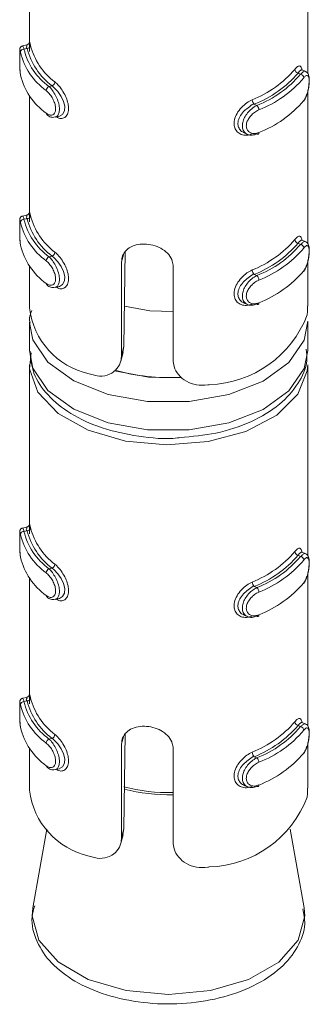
# Model space of a CAD drawing. Header units: millimetres. Extents: x 330 to 1856, y -20 to 3175.
# Tile 7 of 53: x 650 to 658, y 25 to 54. Entities that reach past the tile are written whole.
import ezdxf

# ---------------------------------------------------------------- set-up
doc = ezdxf.new("R2010")
doc.units = ezdxf.units.MM

msp = doc.modelspace()

# ---------------------------------------------------------------- linework, layer by layer
at = {"color": 7, "linetype": 'Continuous', "lineweight": 15}
for p, q in [((649.872, 57.526), (649.872, 52.918)), ((657.872, 52.027), (657.872, 57.526)), ((649.796, 52.851), (649.674, 52.824)), ((649.803, 52.749), (649.715, 52.729)), ((657.594, 52.042), (657.667, 52.008)), ((657.815, 52.082), (657.709, 52.131)), ((650.521, 51.671), (650.434, 51.652)), ((649.872, 51.389), (649.872, 48.019)), ((657.872, 47.128), (657.872, 51.508)), ((656.337, 51.143), (656.41, 51.11)), ((650.61, 50.77), (650.732, 50.797)), ((656.03, 50.327), (656.135, 50.278)), ((649.796, 47.952), (649.674, 47.925)), ((649.803, 47.849), (649.715, 47.83)), ((657.594, 47.142), (657.667, 47.108)), ((657.815, 47.183), (657.709, 47.232)), ((650.521, 46.772), (650.434, 46.752)), ((652.626, 46.907), (652.589, 44.17)), ((649.872, 46.49), (649.872, 45.278)), ((652.521, 43.921), (652.521, 46.611)), ((657.872, 45.333), (657.872, 46.609)), ((654.003, 46.476), (654.003, 43.786)), ((656.337, 46.244), (656.41, 46.21)), ((650.61, 45.871), (650.732, 45.898)), ((656.03, 45.428), (656.135, 45.379)), ((649.872, 44.87), (649.872, 44.053)), ((657.872, 44.053), (657.872, 44.87)), ((652.499, 43.751), (652.565, 43.993)), ((652.521, 43.921), (652.589, 44.17)), ((652.589, 44.17), (652.554, 43.995)), ((649.872, 43.645), (649.872, 39.037)), ((657.872, 38.146), (657.872, 43.645)), ((649.796, 38.97), (649.674, 38.943)), ((649.803, 38.867), (649.715, 38.848)), ((657.594, 38.16), (657.667, 38.126)), ((657.815, 38.201), (657.709, 38.25)), ((650.521, 37.79), (650.434, 37.77)), ((649.872, 37.508), (649.872, 34.137)), ((657.872, 33.246), (657.872, 37.627)), ((656.337, 37.262), (656.41, 37.228)), ((650.61, 36.889), (650.732, 36.916)), ((656.03, 36.446), (656.135, 36.397)), ((649.796, 34.07), (649.674, 34.043)), ((649.803, 33.968), (649.715, 33.949)), ((657.594, 33.261), (657.667, 33.227)), ((657.815, 33.302), (657.709, 33.351)), ((650.521, 32.891), (650.434, 32.871)), ((652.626, 33.026), (652.589, 30.289)), ((649.872, 32.609), (649.872, 31.397)), ((652.521, 30.04), (652.521, 32.73)), ((654.003, 32.595), (654.003, 29.905)), ((657.872, 31.452), (657.872, 32.728)), ((656.337, 32.363), (656.41, 32.329)), ((650.61, 31.99), (650.732, 32.017)), ((656.03, 31.546), (656.135, 31.497)), ((650.373, 30.278), (649.974, 28.008)), ((652.499, 29.869), (652.565, 30.112)), ((652.521, 30.04), (652.589, 30.289)), ((652.589, 30.289), (652.554, 30.114)), ((657.771, 28.008), (657.372, 30.278)), ((649.985, 28.066), (649.974, 28.008))]:
    msp.add_line(p, q, dxfattribs=at)
at = {"color": 8, "linetype": 'Continuous', "lineweight": 15}
for p, q in [((652.521, 46.611), (652.576, 46.811)), ((652.521, 32.73), (652.576, 32.93))]:
    msp.add_line(p, q, dxfattribs=at)
at = {"color": 8, "linetype": 'Continuous', "lineweight": 15, "flags": 128}
for points in [[(649.675, 52.817), (649.684, 52.817), (649.706, 52.76), (649.715, 52.729), (649.715, 52.729), (649.715, 52.729)], [(649.675, 47.918), (649.684, 47.918), (649.706, 47.86), (649.715, 47.83), (649.715, 47.83), (649.715, 47.83)], [(657.872, 44.897), (657.771, 44.352), (657.334, 43.712), (656.589, 43.175), (655.603, 42.788), (654.463, 42.586), (653.27, 42.587), (652.132, 42.791), (651.147, 43.179), (650.405, 43.718), (649.971, 44.359), (649.873, 44.847)], [(649.872, 44.053), (649.971, 43.542), (650.405, 42.901), (651.147, 42.363), (652.132, 41.974), (653.27, 41.77), (654.463, 41.769), (655.603, 41.971), (656.589, 42.358), (657.334, 42.896), (657.771, 43.536), (657.872, 44.053)], [(652.313, 43.469), (653.291, 43.285), (654.25, 43.269)], [(649.675, 38.936), (649.684, 38.936), (649.706, 38.878), (649.715, 38.848), (649.715, 38.848), (649.715, 38.848)], [(649.675, 34.037), (649.684, 34.036), (649.706, 33.979), (649.715, 33.949), (649.715, 33.949), (649.715, 33.949)], [(649.974, 28.008), (649.954, 27.783), (650.144, 27.084), (650.699, 26.453), (651.564, 25.952), (652.656, 25.63), (653.867, 25.518)], [(653.867, 25.518), (655.078, 25.628), (656.171, 25.948), (657.039, 26.448), (657.597, 27.078), (657.791, 27.777), (657.771, 28.008)]]:
    msp.add_lwpolyline(points, dxfattribs=at)
at = {"color": 7, "linetype": 'Continuous', "lineweight": 15, "flags": 128}
for points in [[(657.707, 52.126), (657.68, 52.13), (657.624, 52.081), (657.594, 52.042), (657.594, 52.042), (657.594, 52.042)], [(650.732, 50.798), (650.735, 50.798), (650.827, 50.852), (650.88, 50.956), (650.886, 51.085), (650.852, 51.224), (650.784, 51.368), (650.687, 51.508), (650.573, 51.629), (650.522, 51.671), (650.521, 51.671), (650.521, 51.671)], [(656.41, 50.293), (656.421, 50.286), (656.432, 50.281), (656.443, 50.281), (656.451, 50.284), (656.459, 50.291), (656.464, 50.3), (656.468, 50.313), (656.469, 50.328)], [(657.707, 47.227), (657.68, 47.231), (657.624, 47.181), (657.594, 47.142), (657.594, 47.142), (657.594, 47.142)], [(650.732, 45.899), (650.735, 45.899), (650.827, 45.953), (650.88, 46.056), (650.886, 46.186), (650.852, 46.325), (650.784, 46.468), (650.687, 46.609), (650.573, 46.73), (650.522, 46.772), (650.521, 46.772), (650.521, 46.772)], [(656.41, 45.394), (656.421, 45.386), (656.432, 45.382), (656.443, 45.382), (656.451, 45.385), (656.459, 45.391), (656.464, 45.401), (656.468, 45.414), (656.469, 45.429)], [(654.003, 45.174), (653.335, 45.199), (652.603, 45.331)], [(657.872, 43.645), (657.861, 43.469), (657.59, 42.793), (656.984, 42.194), (656.097, 41.726), (655.009, 41.431), (653.818, 41.336), (652.632, 41.449), (651.559, 41.761), (650.694, 42.243), (650.116, 42.851), (649.877, 43.531), (649.917, 43.988)], [(657.707, 38.245), (657.68, 38.249), (657.624, 38.199), (657.594, 38.16), (657.594, 38.16), (657.594, 38.16)], [(650.732, 36.917), (650.735, 36.917), (650.827, 36.971), (650.88, 37.074), (650.886, 37.204), (650.852, 37.343), (650.784, 37.487), (650.687, 37.627), (650.573, 37.748), (650.522, 37.79), (650.521, 37.79), (650.521, 37.79)], [(656.41, 36.412), (656.421, 36.404), (656.432, 36.4), (656.443, 36.4), (656.451, 36.403), (656.459, 36.409), (656.464, 36.419), (656.468, 36.432), (656.469, 36.447)], [(657.707, 33.346), (657.68, 33.349), (657.624, 33.3), (657.594, 33.261), (657.594, 33.261), (657.594, 33.261)], [(650.732, 32.018), (650.735, 32.018), (650.827, 32.072), (650.88, 32.175), (650.886, 32.305), (650.852, 32.444), (650.784, 32.587), (650.687, 32.728), (650.573, 32.849), (650.522, 32.891), (650.521, 32.891), (650.521, 32.891)], [(656.41, 31.513), (656.421, 31.505), (656.432, 31.501), (656.443, 31.5), (656.451, 31.504), (656.459, 31.51), (656.464, 31.52), (656.468, 31.533), (656.469, 31.548)]]:
    msp.add_lwpolyline(points, dxfattribs=at)
at = {"color": 7, "linetype": 'Continuous', "lineweight": 15}
for centre, radius, start, end in [((649.714, 52.63), 0.099, 89.3795, 173.5825), ((651.526, 53.159), 1.861, 193.3448, 234.0833), ((649.803, 52.848), 0.0997, 269.8991, 353.6385), ((651.694, 53.232), 1.952, 194.3367, 233.0915), ((651.748, 53.309), 1.906, 194.3513, 233.0769), ((651.472, 53.081), 1.908, 193.3405, 234.092), ((651.472, 52.428), 1.908, 193.3405, 234.092), ((655.095, 54.221), 3.178, 291.832, 319.2683), ((655.126, 54.166), 3.257, 291.8308, 319.2701), ((655.295, 53.998), 3.096, 291.106, 319.9949), ((655.325, 53.944), 3.176, 291.1062, 319.9945), ((657.623, 52.158), 0.12, 185.1219, 256.0512), ((657.639, 51.892), 0.119, 5.2264, 76.7109), ((650.489, 51.527), 0.136, 113.7394, 176.2152), ((650.469, 51.795), 0.135, 293.0157, 356.1634), ((656.454, 51.277), 0.177, 181.7376, 228.6836), ((656.289, 50.976), 0.18, 1.6384, 47.8449), ((655.325, 53.291), 3.176, 291.1062, 319.9945), ((650.407, 50.88), 0.0535, 176.3335, 233.0173), ((649.803, 47.949), 0.0996, 269.8947, 353.6429), ((651.748, 48.41), 1.906, 194.3513, 233.0769), ((649.714, 47.731), 0.099, 89.3839, 173.5781), ((651.472, 48.182), 1.908, 193.3405, 234.092), ((651.526, 48.259), 1.861, 193.3448, 234.0833), ((651.694, 48.333), 1.952, 194.3367, 233.0915), ((651.472, 47.529), 1.908, 193.3405, 234.092), ((655.095, 49.322), 3.178, 291.832, 319.2683), ((655.126, 49.267), 3.257, 291.8308, 319.2701), ((655.295, 49.099), 3.096, 291.106, 319.9949), ((657.623, 47.259), 0.12, 185.118, 256.0551), ((657.639, 46.992), 0.119, 5.2303, 76.707), ((650.469, 46.896), 0.135, 293.0121, 356.167), ((655.325, 49.045), 3.176, 291.1062, 319.9945), ((650.489, 46.628), 0.136, 113.743, 176.2117), ((656.454, 46.377), 0.177, 181.7347, 228.6865), ((656.289, 46.077), 0.18, 1.6413, 47.8421), ((655.325, 48.392), 3.176, 291.1062, 319.9945), ((650.407, 45.98), 0.0535, 176.3335, 233.0173), ((652.066, 45.54), 2.209, 186.8126, 257.4241), ((654.943, 46.184), 3.116, 271.8257, 339.2749), ((653.858, 48.929), 5.654, 254.2954, 273.5614), ((649.714, 38.749), 0.099, 89.369, 173.5852), ((651.526, 39.277), 1.861, 193.3448, 234.0833), ((649.803, 38.967), 0.0997, 269.8991, 353.6385), ((651.694, 39.351), 1.952, 194.3367, 233.0915), ((651.748, 39.428), 1.906, 194.3513, 233.0769), ((651.472, 39.2), 1.908, 193.3405, 234.092), ((655.095, 40.34), 3.178, 291.832, 319.2683), ((657.623, 38.277), 0.12, 185.1219, 256.0512), ((651.472, 38.547), 1.908, 193.3405, 234.092), ((655.126, 40.285), 3.257, 291.8308, 319.2701), ((655.295, 40.117), 3.096, 291.106, 319.9949), ((655.325, 40.063), 3.176, 291.1062, 319.9945), ((657.639, 38.01), 0.119, 5.2235, 76.7203), ((650.489, 37.646), 0.136, 113.7308, 176.2182), ((650.469, 37.914), 0.135, 293.0157, 356.1634), ((656.454, 37.395), 0.177, 181.7376, 228.6836), ((656.289, 37.095), 0.18, 1.6357, 47.8519), ((655.325, 39.41), 3.176, 291.1062, 319.9945), ((650.407, 36.998), 0.0535, 176.3335, 233.0173), ((649.803, 34.068), 0.0997, 269.8991, 353.6385), ((651.748, 34.529), 1.906, 194.3513, 233.0769), ((649.714, 33.85), 0.099, 89.3795, 173.5825), ((651.472, 34.301), 1.908, 193.3405, 234.092), ((651.526, 34.378), 1.861, 193.3448, 234.0833), ((651.694, 34.451), 1.952, 194.3367, 233.0915), ((651.472, 33.648), 1.908, 193.3405, 234.092), ((655.095, 35.44), 3.178, 291.832, 319.2683), ((655.126, 35.386), 3.257, 291.8308, 319.2701), ((655.295, 35.218), 3.096, 291.106, 319.9949), ((657.623, 33.378), 0.12, 185.1219, 256.0512), ((657.639, 33.111), 0.119, 5.2264, 76.7109), ((650.469, 33.015), 0.135, 293.0157, 356.1634), ((655.325, 35.164), 3.176, 291.1062, 319.9945), ((650.489, 32.747), 0.136, 113.7394, 176.2152), ((656.454, 32.496), 0.177, 181.7376, 228.6836), ((656.289, 32.196), 0.18, 1.6384, 47.8449), ((655.325, 34.51), 3.176, 291.1062, 319.9945), ((650.407, 32.099), 0.0535, 176.3335, 233.0173), ((652.066, 31.659), 2.209, 186.8126, 257.4241), ((654.943, 32.303), 3.116, 271.8257, 339.2749)]:
    msp.add_arc(centre, radius, start, end, dxfattribs=at)
at = {"color": 8, "linetype": 'Continuous', "lineweight": 15}
for centre, radius, start, end in [((653.862, 36.262), 4.935, 254.9839, 271.6445), ((653.862, 36.213), 4.947, 255.1506, 271.6383)]:
    msp.add_arc(centre, radius, start, end, dxfattribs=at)
at = {"color": 7, "linetype": 'Continuous', "lineweight": 15}
for points, knots in [([(649.675, 52.823), (649.673, 52.823), (649.66, 52.822), (649.64, 52.81), (649.619, 52.791), (649.606, 52.772), (649.599, 52.755), (649.596, 52.741), (649.594, 52.727), (649.593, 52.716), (649.593, 52.698), (649.593, 52.689)], [0, 0, 0, 0, 0.02029, 0.156655, 0.26798, 0.364207, 0.447445, 0.524114, 0.622567, 0.816714, 1, 1, 1, 1]), ([(649.803, 52.749), (649.803, 52.749), (649.764, 52.771), (649.811, 52.837), (649.79, 52.863), (649.799, 52.833), (649.803, 52.819)], [0, 0, 0, 0, 0.000084, 0.309098, 0.652974, 1, 1, 1, 1]), ([(649.873, 52.908), (649.873, 52.916), (649.872, 52.932), (649.873, 52.938), (649.872, 52.932), (649.87, 52.921), (649.864, 52.904), (649.85, 52.881), (649.826, 52.86), (649.805, 52.855), (649.795, 52.852)], [0, 0, 0, 0, 0.230756, 0.477461, 0.558687, 0.624524, 0.689735, 0.78443, 0.896493, 1, 1, 1, 1]), ([(649.874, 52.661), (649.875, 52.707), (649.875, 52.811), (649.872, 52.893), (649.873, 52.907), (649.873, 52.908)], [0, 0, 0, 0, 0.448664, 0.99344, 1, 1, 1, 1]), ([(649.873, 52.918), (649.873, 52.932), (649.873, 52.964), (649.881, 52.934), (649.895, 52.868), (649.902, 52.837)], [0, 0, 0, 0, 0.287372, 0.663175, 1, 1, 1, 1]), ([(649.593, 52.689), (649.593, 52.67), (649.592, 52.631), (649.592, 52.517), (649.593, 52.379), (649.595, 52.227), (649.601, 52.083), (649.612, 52.013), (649.618, 51.979)], [0, 0, 0, 0, 0.148704, 0.305847, 0.470108, 0.639655, 0.826459, 1, 1, 1, 1]), ([(649.593, 52.689), (649.593, 52.687), (649.592, 52.674), (649.593, 52.612), (649.592, 52.505), (649.593, 52.366), (649.595, 52.221), (649.602, 52.085), (649.611, 52.02), (649.616, 51.988)], [0, 0, 0, 0, 0.02687, 0.17357, 0.324413, 0.485843, 0.655864, 0.827448, 1, 1, 1, 1]), ([(657.503, 52.147), (657.516, 52.163), (657.558, 52.212), (657.619, 52.254), (657.671, 52.239), (657.7, 52.193), (657.705, 52.139), (657.707, 52.126)], [0, 0, 0, 0, 0.125979, 0.405275, 0.67077, 0.921225, 1, 1, 1, 1]), ([(657.747, 51.22), (657.758, 51.234), (657.8, 51.283), (657.852, 51.415), (657.896, 51.585), (657.918, 51.752), (657.918, 51.902), (657.897, 51.997), (657.854, 52.065), (657.821, 52.076), (657.813, 52.078)], [0, 0, 0, 0, 0.0716198, 0.2486778, 0.4061794, 0.5520055, 0.7069571, 0.8771849, 0.9714847, 1, 1, 1, 1]), ([(657.758, 51.249), (657.764, 51.258), (657.791, 51.294), (657.832, 51.378), (657.873, 51.504), (657.9, 51.635), (657.913, 51.76), (657.913, 51.869), (657.896, 51.947), (657.864, 51.981), (657.817, 51.97), (657.778, 51.925), (657.758, 51.903)], [0, 0, 0, 0, 0.037291, 0.149828, 0.256303, 0.35643, 0.453461, 0.553226, 0.660011, 0.772452, 0.885916, 1, 1, 1, 1]), ([(650.353, 50.883), (650.363, 50.876), (650.401, 50.848), (650.468, 50.823), (650.543, 50.834), (650.597, 50.883), (650.626, 50.965), (650.626, 51.076), (650.59, 51.205), (650.525, 51.337), (650.442, 51.456), (650.383, 51.509), (650.353, 51.536)], [0, 0, 0, 0, 0.037276, 0.149824, 0.256279, 0.356419, 0.453448, 0.553209, 0.659993, 0.772417, 0.885918, 1, 1, 1, 1]), ([(656.277, 50.291), (656.251, 50.282), (656.17, 50.251), (656.034, 50.245), (655.896, 50.296), (655.799, 50.395), (655.75, 50.531), (655.759, 50.698), (655.832, 50.88), (655.961, 51.05), (656.118, 51.189), (656.226, 51.245), (656.277, 51.271)], [0, 0, 0, 0, 0.049957, 0.160705, 0.265974, 0.365268, 0.462983, 0.565689, 0.676046, 0.789467, 0.900479, 1, 1, 1, 1]), ([(656.337, 51.143), (656.337, 51.143), (656.298, 51.166), (656.191, 51.054), (656.054, 50.971), (655.936, 50.823), (655.869, 50.675), (655.861, 50.534), (655.907, 50.422), (655.969, 50.352), (656.02, 50.336), (656.032, 50.332)], [0, 0, 0, 0, 0.000009, 0.132961, 0.280795, 0.429984, 0.572897, 0.704743, 0.830758, 0.960489, 1, 1, 1, 1]), ([(656.41, 50.293), (656.41, 50.293), (656.365, 50.27), (656.269, 50.246), (656.142, 50.263), (656.045, 50.335), (655.994, 50.449), (655.992, 50.584), (656.035, 50.727), (656.116, 50.866), (656.23, 50.993), (656.333, 51.071), (656.395, 51.102), (656.41, 51.11), (656.41, 51.11)], [0, 0, 0, 0, 0.000075, 0.112208, 0.224472, 0.337091, 0.445587, 0.547543, 0.646176, 0.746772, 0.852419, 0.963252, 0.999925, 1, 1, 1, 1]), ([(650.378, 50.841), (650.394, 50.827), (650.442, 50.785), (650.529, 50.756), (650.588, 50.771), (650.607, 50.776)], [0, 0, 0, 0, 0.258985, 0.754056, 1, 1, 1, 1]), ([(656.469, 50.981), (656.456, 50.975), (656.403, 50.952), (656.313, 50.891), (656.214, 50.791), (656.143, 50.681), (656.105, 50.568), (656.107, 50.458), (656.152, 50.366), (656.237, 50.308), (656.348, 50.29), (656.428, 50.315), (656.469, 50.328)], [0, 0, 0, 0, 0.037334, 0.149843, 0.256281, 0.356442, 0.453463, 0.55322, 0.660008, 0.772378, 0.885926, 1, 1, 1, 1]), ([(649.675, 47.924), (649.673, 47.924), (649.66, 47.923), (649.64, 47.911), (649.619, 47.892), (649.606, 47.872), (649.599, 47.855), (649.596, 47.842), (649.594, 47.828), (649.593, 47.816), (649.593, 47.799), (649.593, 47.79)], [0, 0, 0, 0, 0.020299, 0.156641, 0.267968, 0.364247, 0.447431, 0.524102, 0.622609, 0.816711, 1, 1, 1, 1]), ([(649.803, 47.849), (649.803, 47.849), (649.764, 47.872), (649.811, 47.937), (649.79, 47.964), (649.799, 47.934), (649.803, 47.919)], [0, 0, 0, 0, 0.000084, 0.309101, 0.652991, 1, 1, 1, 1]), ([(649.873, 48.008), (649.873, 48.016), (649.872, 48.033), (649.873, 48.039), (649.872, 48.033), (649.87, 48.022), (649.864, 48.004), (649.85, 47.982), (649.826, 47.961), (649.805, 47.955), (649.795, 47.952)], [0, 0, 0, 0, 0.23075, 0.477481, 0.558704, 0.624535, 0.689733, 0.784425, 0.896505, 1, 1, 1, 1]), ([(649.874, 47.761), (649.875, 47.808), (649.875, 47.912), (649.872, 47.994), (649.873, 48.008), (649.873, 48.008)], [0, 0, 0, 0, 0.448667, 0.9934114, 1, 1, 1, 1]), ([(649.873, 48.019), (649.873, 48.033), (649.873, 48.065), (649.881, 48.035), (649.895, 47.969), (649.902, 47.938)], [0, 0, 0, 0, 0.287372, 0.663175, 1, 1, 1, 1]), ([(649.593, 47.79), (649.593, 47.771), (649.592, 47.732), (649.592, 47.618), (649.593, 47.479), (649.595, 47.328), (649.601, 47.183), (649.612, 47.114), (649.618, 47.08)], [0, 0, 0, 0, 0.148703, 0.305846, 0.470121, 0.639654, 0.826457, 1, 1, 1, 1]), ([(649.593, 47.79), (649.593, 47.788), (649.592, 47.775), (649.593, 47.713), (649.592, 47.605), (649.593, 47.467), (649.595, 47.322), (649.602, 47.186), (649.611, 47.121), (649.616, 47.089)], [0, 0, 0, 0, 0.026857, 0.173558, 0.324402, 0.485833, 0.655855, 0.82745, 1, 1, 1, 1]), ([(657.503, 47.248), (657.516, 47.264), (657.558, 47.313), (657.619, 47.355), (657.671, 47.34), (657.7, 47.294), (657.705, 47.24), (657.707, 47.227)], [0, 0, 0, 0, 0.125979, 0.405275, 0.67077, 0.921225, 1, 1, 1, 1]), ([(652.521, 46.611), (652.525, 46.653), (652.533, 46.762), (652.615, 46.915), (652.774, 47.043), (652.989, 47.116), (653.237, 47.127), (653.487, 47.077), (653.712, 46.973), (653.887, 46.82), (653.988, 46.647), (653.999, 46.527), (654.003, 46.476)], [0, 0, 0, 0, 0.067543, 0.172853, 0.279371, 0.387323, 0.494682, 0.600422, 0.705947, 0.81302, 0.921039, 1, 1, 1, 1]), ([(657.747, 46.321), (657.758, 46.335), (657.8, 46.384), (657.852, 46.516), (657.896, 46.685), (657.918, 46.852), (657.918, 47.003), (657.897, 47.098), (657.854, 47.166), (657.821, 47.176), (657.813, 47.179)], [0, 0, 0, 0, 0.07162, 0.248672, 0.406183, 0.552008, 0.706946, 0.877174, 0.971485, 1, 1, 1, 1]), ([(657.758, 46.35), (657.764, 46.359), (657.791, 46.395), (657.832, 46.479), (657.873, 46.605), (657.9, 46.736), (657.913, 46.861), (657.913, 46.97), (657.896, 47.048), (657.864, 47.082), (657.817, 47.07), (657.778, 47.026), (657.758, 47.003)], [0, 0, 0, 0, 0.037291, 0.149828, 0.256303, 0.35643, 0.453461, 0.553226, 0.660011, 0.772452, 0.885916, 1, 1, 1, 1]), ([(650.353, 45.984), (650.363, 45.977), (650.401, 45.948), (650.468, 45.924), (650.543, 45.935), (650.597, 45.984), (650.626, 46.066), (650.626, 46.176), (650.59, 46.306), (650.525, 46.437), (650.442, 46.556), (650.383, 46.61), (650.353, 46.637)], [0, 0, 0, 0, 0.037276, 0.149824, 0.256279, 0.356419, 0.453448, 0.553209, 0.659993, 0.772417, 0.885918, 1, 1, 1, 1]), ([(656.277, 45.392), (656.251, 45.382), (656.17, 45.351), (656.034, 45.346), (655.896, 45.397), (655.799, 45.496), (655.75, 45.632), (655.759, 45.799), (655.832, 45.98), (655.961, 46.151), (656.118, 46.29), (656.226, 46.346), (656.277, 46.372)], [0, 0, 0, 0, 0.049957, 0.160706, 0.265974, 0.365268, 0.462984, 0.565689, 0.67604, 0.789466, 0.900479, 1, 1, 1, 1]), ([(656.337, 46.244), (656.337, 46.244), (656.298, 46.267), (656.191, 46.155), (656.054, 46.071), (655.936, 45.924), (655.869, 45.776), (655.861, 45.635), (655.907, 45.523), (655.969, 45.452), (656.02, 45.436), (656.032, 45.433)], [0, 0, 0, 0, 0.000009, 0.132962, 0.280802, 0.429982, 0.572896, 0.704742, 0.830757, 0.960489, 1, 1, 1, 1]), ([(656.41, 45.394), (656.41, 45.394), (656.365, 45.371), (656.269, 45.347), (656.142, 45.364), (656.045, 45.436), (655.994, 45.55), (655.992, 45.685), (656.035, 45.828), (656.116, 45.967), (656.23, 46.094), (656.333, 46.172), (656.395, 46.203), (656.41, 46.21), (656.41, 46.21)], [0, 0, 0, 0, 0.000075, 0.112208, 0.224472, 0.337091, 0.445587, 0.547543, 0.646176, 0.746772, 0.852419, 0.963252, 0.999925, 1, 1, 1, 1]), ([(650.378, 45.941), (650.394, 45.927), (650.442, 45.886), (650.529, 45.857), (650.588, 45.872), (650.607, 45.877)], [0, 0, 0, 0, 0.258985, 0.754056, 1, 1, 1, 1]), ([(656.469, 46.082), (656.456, 46.076), (656.403, 46.052), (656.313, 45.992), (656.214, 45.892), (656.143, 45.782), (656.105, 45.668), (656.107, 45.559), (656.152, 45.467), (656.237, 45.409), (656.348, 45.391), (656.428, 45.416), (656.469, 45.429)], [0, 0, 0, 0, 0.037334, 0.149842, 0.25628, 0.35644, 0.453461, 0.553218, 0.660005, 0.772375, 0.885928, 1, 1, 1, 1]), ([(649.941, 45.207), (649.905, 45.119), (649.855, 44.999), (649.884, 44.876), (649.892, 44.842)], [0, 0, 0, 0, 0.72855, 1, 1, 1, 1]), ([(657.858, 45.082), (657.863, 45.122), (657.873, 45.191), (657.87, 45.292), (657.868, 45.333)], [0, 0, 0, 0, 0.593394, 1, 1, 1, 1]), ([(649.89, 44.038), (649.909, 43.822), (649.951, 43.366), (650.382, 42.745), (651.043, 42.209), (651.941, 41.796), (652.998, 41.571), (653.789, 41.492), (654.175, 41.543), (654.196, 41.546)], [0, 0, 0, 0, 0.141777, 0.299785, 0.464712, 0.638413, 0.814394, 0.989977, 1, 1, 1, 1]), ([(654.196, 41.546), (654.548, 41.578), (655.275, 41.644), (656.267, 41.981), (657.079, 42.467), (657.612, 43.074), (657.881, 43.64), (657.843, 43.982), (657.831, 44.091)], [0, 0, 0, 0, 0.182063, 0.376353, 0.573151, 0.752071, 0.921248, 1, 1, 1, 1]), ([(651.585, 43.383), (651.688, 43.353), (651.893, 43.292), (652.184, 43.354), (652.399, 43.517), (652.507, 43.721), (652.517, 43.866), (652.521, 43.921)], [0, 0, 0, 0, 0.227104, 0.454898, 0.667252, 0.872122, 1, 1, 1, 1]), ([(654.003, 43.786), (654.009, 43.722), (654.022, 43.567), (654.149, 43.342), (654.375, 43.153), (654.671, 43.05), (654.904, 43.047), (655.028, 43.067), (655.043, 43.07)], [0, 0, 0, 0, 0.147076, 0.351365, 0.555298, 0.760049, 0.971386, 1, 1, 1, 1]), ([(649.675, 38.942), (649.673, 38.942), (649.66, 38.941), (649.64, 38.929), (649.619, 38.91), (649.606, 38.89), (649.599, 38.873), (649.596, 38.86), (649.594, 38.846), (649.593, 38.835), (649.593, 38.817), (649.593, 38.808)], [0, 0, 0, 0, 0.02029, 0.156654, 0.267978, 0.364205, 0.447443, 0.524112, 0.622564, 0.816662, 1, 1, 1, 1]), ([(649.803, 38.867), (649.803, 38.867), (649.764, 38.89), (649.811, 38.955), (649.79, 38.982), (649.799, 38.952), (649.803, 38.938)], [0, 0, 0, 0, 0.000084, 0.309098, 0.652974, 1, 1, 1, 1]), ([(649.873, 39.026), (649.873, 39.034), (649.872, 39.051), (649.873, 39.057), (649.872, 39.051), (649.87, 39.04), (649.864, 39.023), (649.85, 39), (649.826, 38.979), (649.805, 38.973), (649.795, 38.97)], [0, 0, 0, 0, 0.230748, 0.477477, 0.558699, 0.62453, 0.689727, 0.784418, 0.896497, 1, 1, 1, 1]), ([(649.874, 38.779), (649.875, 38.826), (649.875, 38.93), (649.872, 39.012), (649.873, 39.026), (649.873, 39.026)], [0, 0, 0, 0, 0.44863, 0.993411, 1, 1, 1, 1]), ([(649.873, 39.037), (649.873, 39.051), (649.873, 39.083), (649.881, 39.053), (649.895, 38.987), (649.902, 38.956)], [0, 0, 0, 0, 0.287373, 0.663178, 1, 1, 1, 1]), ([(649.593, 38.808), (649.593, 38.789), (649.592, 38.75), (649.592, 38.636), (649.593, 38.498), (649.595, 38.346), (649.601, 38.201), (649.612, 38.132), (649.618, 38.098)], [0, 0, 0, 0, 0.148704, 0.305847, 0.470108, 0.639655, 0.826459, 1, 1, 1, 1]), ([(649.593, 38.808), (649.593, 38.806), (649.592, 38.793), (649.593, 38.731), (649.592, 38.623), (649.593, 38.485), (649.595, 38.34), (649.602, 38.204), (649.611, 38.139), (649.616, 38.107)], [0, 0, 0, 0, 0.02687, 0.173554, 0.324397, 0.485842, 0.655864, 0.827448, 1, 1, 1, 1]), ([(657.503, 38.266), (657.516, 38.282), (657.558, 38.331), (657.619, 38.373), (657.671, 38.358), (657.7, 38.312), (657.705, 38.258), (657.707, 38.245)], [0, 0, 0, 0, 0.1259781, 0.4052728, 0.6707556, 0.9212252, 1, 1, 1, 1]), ([(657.747, 37.339), (657.758, 37.353), (657.8, 37.402), (657.852, 37.534), (657.896, 37.704), (657.918, 37.871), (657.918, 38.021), (657.897, 38.116), (657.854, 38.184), (657.821, 38.195), (657.813, 38.197)], [0, 0, 0, 0, 0.071619, 0.248678, 0.40619, 0.552017, 0.706956, 0.877184, 0.971485, 1, 1, 1, 1]), ([(657.758, 37.368), (657.764, 37.377), (657.791, 37.413), (657.832, 37.497), (657.873, 37.623), (657.9, 37.754), (657.913, 37.879), (657.913, 37.988), (657.896, 38.066), (657.864, 38.1), (657.817, 38.088), (657.778, 38.044), (657.758, 38.021)], [0, 0, 0, 0, 0.037291, 0.149828, 0.256302, 0.356438, 0.453458, 0.553223, 0.660018, 0.772451, 0.885914, 1, 1, 1, 1]), ([(650.353, 37.002), (650.363, 36.995), (650.401, 36.966), (650.468, 36.942), (650.543, 36.953), (650.597, 37.002), (650.626, 37.084), (650.626, 37.194), (650.59, 37.324), (650.525, 37.455), (650.442, 37.574), (650.383, 37.628), (650.353, 37.655)], [0, 0, 0, 0, 0.037276, 0.149823, 0.256279, 0.356427, 0.453445, 0.553206, 0.660001, 0.772415, 0.885917, 1, 1, 1, 1]), ([(656.277, 36.41), (656.251, 36.401), (656.17, 36.369), (656.034, 36.364), (655.896, 36.415), (655.799, 36.514), (655.75, 36.65), (655.759, 36.817), (655.832, 36.998), (655.961, 37.169), (656.118, 37.308), (656.226, 37.364), (656.277, 37.39)], [0, 0, 0, 0, 0.049957, 0.160706, 0.265969, 0.36527, 0.462985, 0.565683, 0.676041, 0.789468, 0.900481, 1, 1, 1, 1]), ([(656.337, 37.262), (656.337, 37.262), (656.298, 37.285), (656.191, 37.173), (656.054, 37.089), (655.936, 36.942), (655.869, 36.794), (655.861, 36.653), (655.907, 36.541), (655.969, 36.471), (656.02, 36.454), (656.032, 36.451)], [0, 0, 0, 0, 0.000009, 0.132961, 0.280795, 0.429984, 0.572886, 0.704743, 0.830758, 0.960489, 1, 1, 1, 1]), ([(656.41, 36.412), (656.41, 36.412), (656.365, 36.389), (656.269, 36.365), (656.142, 36.382), (656.045, 36.454), (655.994, 36.568), (655.992, 36.703), (656.035, 36.846), (656.116, 36.985), (656.23, 37.112), (656.333, 37.19), (656.395, 37.221), (656.41, 37.228), (656.41, 37.228)], [0, 0, 0, 0, 0.000075, 0.112207, 0.224475, 0.337087, 0.445592, 0.547548, 0.646181, 0.746769, 0.852421, 0.963252, 0.999925, 1, 1, 1, 1]), ([(650.378, 36.96), (650.394, 36.945), (650.442, 36.904), (650.529, 36.875), (650.588, 36.89), (650.607, 36.895)], [0, 0, 0, 0, 0.25898, 0.754039, 1, 1, 1, 1]), ([(656.469, 37.1), (656.456, 37.094), (656.403, 37.07), (656.313, 37.01), (656.214, 36.91), (656.143, 36.8), (656.105, 36.686), (656.107, 36.577), (656.152, 36.485), (656.237, 36.427), (656.348, 36.409), (656.428, 36.434), (656.469, 36.447)], [0, 0, 0, 0, 0.037333, 0.149842, 0.256279, 0.356447, 0.453457, 0.553214, 0.660011, 0.77238, 0.885927, 1, 1, 1, 1]), ([(649.675, 34.043), (649.673, 34.043), (649.66, 34.042), (649.64, 34.03), (649.619, 34.011), (649.606, 33.991), (649.599, 33.974), (649.596, 33.96), (649.594, 33.947), (649.593, 33.935), (649.593, 33.918), (649.593, 33.909)], [0, 0, 0, 0, 0.02029, 0.156655, 0.26798, 0.364207, 0.447445, 0.524114, 0.622567, 0.816714, 1, 1, 1, 1]), ([(649.803, 33.968), (649.803, 33.968), (649.764, 33.99), (649.811, 34.056), (649.79, 34.082), (649.799, 34.053), (649.803, 34.038)], [0, 0, 0, 0, 0.000084, 0.309098, 0.652974, 1, 1, 1, 1]), ([(649.873, 34.127), (649.873, 34.135), (649.872, 34.152), (649.873, 34.158), (649.872, 34.151), (649.87, 34.141), (649.864, 34.123), (649.85, 34.101), (649.826, 34.08), (649.805, 34.074), (649.795, 34.071)], [0, 0, 0, 0, 0.230756, 0.477461, 0.558687, 0.624524, 0.689735, 0.78443, 0.896493, 1, 1, 1, 1]), ([(649.874, 33.88), (649.875, 33.927), (649.875, 34.031), (649.872, 34.113), (649.873, 34.127), (649.873, 34.127)], [0, 0, 0, 0, 0.448664, 0.99344, 1, 1, 1, 1]), ([(649.873, 34.137), (649.873, 34.151), (649.873, 34.184), (649.881, 34.154), (649.895, 34.088), (649.902, 34.057)], [0, 0, 0, 0, 0.287358, 0.663168, 1, 1, 1, 1]), ([(649.593, 33.909), (649.593, 33.89), (649.592, 33.851), (649.592, 33.737), (649.593, 33.598), (649.595, 33.446), (649.601, 33.302), (649.612, 33.232), (649.618, 33.199)], [0, 0, 0, 0, 0.148704, 0.305847, 0.470108, 0.639655, 0.826459, 1, 1, 1, 1]), ([(649.593, 33.909), (649.593, 33.907), (649.592, 33.894), (649.593, 33.832), (649.592, 33.724), (649.593, 33.586), (649.595, 33.441), (649.602, 33.305), (649.611, 33.24), (649.616, 33.208)], [0, 0, 0, 0, 0.02687, 0.173554, 0.324414, 0.485843, 0.655864, 0.827448, 1, 1, 1, 1]), ([(657.503, 33.367), (657.516, 33.382), (657.558, 33.432), (657.619, 33.473), (657.671, 33.459), (657.7, 33.413), (657.705, 33.359), (657.707, 33.346)], [0, 0, 0, 0, 0.1259781, 0.4052728, 0.6707556, 0.9212252, 1, 1, 1, 1]), ([(652.521, 32.73), (652.525, 32.772), (652.533, 32.881), (652.615, 33.034), (652.774, 33.162), (652.989, 33.234), (653.237, 33.245), (653.487, 33.196), (653.712, 33.092), (653.887, 32.939), (653.988, 32.765), (653.999, 32.646), (654.003, 32.595)], [0, 0, 0, 0, 0.067544, 0.172849, 0.279368, 0.38732, 0.494681, 0.600421, 0.705944, 0.813018, 0.921045, 1, 1, 1, 1]), ([(657.747, 32.44), (657.758, 32.454), (657.8, 32.503), (657.852, 32.635), (657.896, 32.804), (657.918, 32.971), (657.918, 33.122), (657.897, 33.217), (657.854, 33.284), (657.821, 33.295), (657.813, 33.298)], [0, 0, 0, 0, 0.071619, 0.248677, 0.406179, 0.552005, 0.706957, 0.877185, 0.971485, 1, 1, 1, 1]), ([(657.758, 32.469), (657.764, 32.478), (657.791, 32.514), (657.832, 32.597), (657.873, 32.724), (657.9, 32.855), (657.913, 32.98), (657.913, 33.088), (657.896, 33.167), (657.864, 33.201), (657.817, 33.189), (657.778, 33.144), (657.758, 33.122)], [0, 0, 0, 0, 0.0372907, 0.1498283, 0.2563035, 0.3564396, 0.4534596, 0.5532248, 0.6600103, 0.772452, 0.8859154, 1, 1, 1, 1]), ([(650.353, 32.103), (650.363, 32.095), (650.401, 32.067), (650.468, 32.042), (650.543, 32.053), (650.597, 32.103), (650.626, 32.185), (650.626, 32.295), (650.59, 32.425), (650.525, 32.556), (650.442, 32.675), (650.383, 32.729), (650.353, 32.756)], [0, 0, 0, 0, 0.037276, 0.149824, 0.25628, 0.356429, 0.453447, 0.553209, 0.659993, 0.772416, 0.885918, 1, 1, 1, 1]), ([(656.277, 31.511), (656.251, 31.501), (656.17, 31.47), (656.034, 31.464), (655.896, 31.516), (655.799, 31.615), (655.75, 31.751), (655.759, 31.917), (655.832, 32.099), (655.961, 32.27), (656.118, 32.409), (656.226, 32.464), (656.277, 32.491)], [0, 0, 0, 0, 0.049958, 0.160704, 0.265972, 0.365266, 0.462982, 0.565688, 0.676046, 0.789466, 0.900479, 1, 1, 1, 1]), ([(656.337, 32.363), (656.337, 32.363), (656.298, 32.385), (656.191, 32.274), (656.054, 32.19), (655.936, 32.043), (655.869, 31.894), (655.861, 31.754), (655.907, 31.642), (655.969, 31.571), (656.02, 31.555), (656.032, 31.551)], [0, 0, 0, 0, 0.000009, 0.132961, 0.280795, 0.429984, 0.572897, 0.704743, 0.830758, 0.960489, 1, 1, 1, 1]), ([(656.41, 31.513), (656.41, 31.513), (656.365, 31.49), (656.269, 31.466), (656.142, 31.483), (656.045, 31.555), (655.994, 31.668), (655.992, 31.804), (656.035, 31.946), (656.116, 32.086), (656.23, 32.213), (656.333, 32.291), (656.395, 32.322), (656.41, 32.329), (656.41, 32.329)], [0, 0, 0, 0, 0.000075, 0.112208, 0.224472, 0.33709, 0.445596, 0.547542, 0.646184, 0.746772, 0.852419, 0.963252, 0.999925, 1, 1, 1, 1]), ([(650.378, 32.06), (650.394, 32.046), (650.442, 32.005), (650.529, 31.976), (650.588, 31.991), (650.607, 31.996)], [0, 0, 0, 0, 0.258986, 0.754056, 1, 1, 1, 1]), ([(656.469, 32.201), (656.456, 32.195), (656.403, 32.171), (656.313, 32.11), (656.214, 32.011), (656.143, 31.901), (656.105, 31.787), (656.107, 31.678), (656.152, 31.586), (656.237, 31.528), (656.348, 31.509), (656.428, 31.535), (656.469, 31.548)], [0, 0, 0, 0, 0.037333, 0.149841, 0.256285, 0.356445, 0.453455, 0.553223, 0.66001, 0.772379, 0.885926, 1, 1, 1, 1]), ([(657.858, 31.2), (657.863, 31.241), (657.873, 31.31), (657.87, 31.411), (657.868, 31.452)], [0, 0, 0, 0, 0.593404, 1, 1, 1, 1]), ([(651.585, 29.502), (651.688, 29.472), (651.893, 29.411), (652.184, 29.473), (652.399, 29.636), (652.507, 29.84), (652.517, 29.984), (652.521, 30.04)], [0, 0, 0, 0, 0.227106, 0.454896, 0.667251, 0.872122, 1, 1, 1, 1]), ([(654.003, 29.905), (654.009, 29.841), (654.022, 29.686), (654.149, 29.461), (654.375, 29.272), (654.671, 29.169), (654.904, 29.166), (655.028, 29.186), (655.043, 29.188)], [0, 0, 0, 0, 0.147076, 0.351367, 0.555294, 0.760046, 0.971386, 1, 1, 1, 1]), ([(650.023, 28.074), (649.992, 27.968), (649.893, 27.626), (650.055, 27.027), (650.479, 26.395), (651.162, 25.871), (652.063, 25.48), (653.127, 25.256), (654.254, 25.224), (655.353, 25.387), (656.339, 25.738), (657.112, 26.244), (657.605, 26.861), (657.835, 27.468), (657.763, 27.838), (657.736, 27.98)], [0, 0, 0, 0, 0.0358552, 0.1152876, 0.1932496, 0.2749416, 0.3609113, 0.4478345, 0.5345696, 0.6214767, 0.7090055, 0.7977806, 0.8774586, 0.9530085, 1, 1, 1, 1])]:
    msp.add_open_spline(points, degree=3, knots=knots, dxfattribs=at)
at = {"color": 8, "linetype": 'Continuous', "lineweight": 15}
for points, knots in [([(649.616, 52.641), (649.614, 52.65), (649.607, 52.686), (649.599, 52.722), (649.594, 52.73), (649.593, 52.702), (649.593, 52.689)], [0, 0, 0, 0, 0.1100825, 0.4424494, 0.7567676, 1, 1, 1, 1]), ([(657.667, 52.008), (657.667, 52.008), (657.702, 52.035), (657.741, 52.081), (657.795, 52.1), (657.812, 52.081), (657.814, 52.079)], [0, 0, 0, 0, 0.0003194, 0.471897, 0.943931, 1, 1, 1, 1]), ([(650.434, 51.652), (650.434, 51.652), (650.476, 51.627), (650.529, 51.547), (650.627, 51.402), (650.697, 51.236), (650.736, 51.075), (650.737, 50.937), (650.704, 50.837), (650.659, 50.781), (650.62, 50.778), (650.609, 50.777)], [0, 0, 0, 0, 0.000047, 0.141777, 0.283619, 0.425903, 0.562969, 0.691789, 0.816394, 0.943531, 1, 1, 1, 1]), ([(650.603, 51.786), (650.622, 51.77), (650.681, 51.718), (650.782, 51.597), (650.888, 51.427), (650.963, 51.249), (651.002, 51.075), (650.995, 50.915), (650.937, 50.791), (650.838, 50.729), (650.735, 50.725), (650.672, 50.766), (650.651, 50.779)], [0, 0, 0, 0, 0.052179, 0.16784, 0.27775, 0.381434, 0.483476, 0.590725, 0.705963, 0.824387, 0.940352, 1, 1, 1, 1]), ([(649.616, 47.742), (649.614, 47.751), (649.607, 47.786), (649.599, 47.823), (649.594, 47.831), (649.593, 47.803), (649.593, 47.79)], [0, 0, 0, 0, 0.11008, 0.442438, 0.756747, 1, 1, 1, 1]), ([(657.667, 47.108), (657.667, 47.108), (657.702, 47.136), (657.741, 47.182), (657.795, 47.201), (657.812, 47.182), (657.814, 47.18)], [0, 0, 0, 0, 0.0003194, 0.471897, 0.943931, 1, 1, 1, 1]), ([(650.603, 46.887), (650.622, 46.871), (650.681, 46.819), (650.782, 46.698), (650.888, 46.528), (650.963, 46.35), (651.002, 46.176), (650.995, 46.016), (650.937, 45.892), (650.838, 45.829), (650.735, 45.826), (650.672, 45.866), (650.651, 45.88)], [0, 0, 0, 0, 0.052179, 0.16784, 0.277749, 0.381434, 0.483475, 0.590724, 0.705969, 0.824387, 0.940352, 1, 1, 1, 1]), ([(650.434, 46.752), (650.434, 46.752), (650.476, 46.728), (650.529, 46.647), (650.627, 46.503), (650.697, 46.337), (650.736, 46.176), (650.737, 46.038), (650.704, 45.938), (650.659, 45.882), (650.62, 45.879), (650.609, 45.878)], [0, 0, 0, 0, 0.000047, 0.141777, 0.283619, 0.425903, 0.562969, 0.691789, 0.816394, 0.943531, 1, 1, 1, 1]), ([(649.616, 38.76), (649.614, 38.769), (649.607, 38.804), (649.599, 38.841), (649.594, 38.849), (649.593, 38.821), (649.593, 38.808)], [0, 0, 0, 0, 0.11008, 0.442438, 0.756747, 1, 1, 1, 1]), ([(657.667, 38.126), (657.667, 38.127), (657.702, 38.154), (657.741, 38.2), (657.795, 38.219), (657.812, 38.2), (657.814, 38.198)], [0, 0, 0, 0, 0.000319, 0.471884, 0.943932, 1, 1, 1, 1]), ([(650.434, 37.77), (650.434, 37.77), (650.476, 37.746), (650.529, 37.665), (650.627, 37.521), (650.697, 37.355), (650.736, 37.194), (650.737, 37.056), (650.704, 36.956), (650.659, 36.9), (650.62, 36.897), (650.609, 36.896)], [0, 0, 0, 0, 0.000047, 0.141776, 0.283624, 0.42591, 0.562976, 0.691797, 0.816402, 0.94353, 1, 1, 1, 1]), ([(650.603, 37.905), (650.622, 37.889), (650.681, 37.837), (650.782, 37.716), (650.888, 37.546), (650.963, 37.368), (651.002, 37.194), (650.995, 37.034), (650.937, 36.91), (650.838, 36.847), (650.735, 36.844), (650.672, 36.885), (650.651, 36.898)], [0, 0, 0, 0, 0.052179, 0.16784, 0.277745, 0.381436, 0.483477, 0.590718, 0.705963, 0.824387, 0.940352, 1, 1, 1, 1]), ([(649.616, 33.861), (649.614, 33.87), (649.607, 33.905), (649.599, 33.942), (649.594, 33.95), (649.593, 33.921), (649.593, 33.909)], [0, 0, 0, 0, 0.110079, 0.44244, 0.756772, 1, 1, 1, 1]), ([(657.667, 33.227), (657.667, 33.227), (657.702, 33.255), (657.741, 33.301), (657.795, 33.319), (657.812, 33.3), (657.814, 33.298)], [0, 0, 0, 0, 0.0003194, 0.471897, 0.943931, 1, 1, 1, 1]), ([(650.603, 33.006), (650.622, 32.989), (650.681, 32.938), (650.782, 32.817), (650.888, 32.647), (650.963, 32.469), (651.002, 32.295), (650.995, 32.135), (650.937, 32.01), (650.838, 31.948), (650.735, 31.945), (650.672, 31.985), (650.651, 31.999)], [0, 0, 0, 0, 0.052179, 0.167839, 0.277744, 0.381435, 0.483477, 0.590726, 0.705963, 0.824387, 0.940352, 1, 1, 1, 1]), ([(650.434, 32.871), (650.434, 32.871), (650.476, 32.847), (650.529, 32.766), (650.627, 32.622), (650.697, 32.456), (650.736, 32.295), (650.737, 32.157), (650.704, 32.057), (650.659, 32.001), (650.62, 31.997), (650.609, 31.996)], [0, 0, 0, 0, 0.000047, 0.141777, 0.283619, 0.425905, 0.562971, 0.691791, 0.816396, 0.943524, 1, 1, 1, 1])]:
    msp.add_open_spline(points, degree=3, knots=knots, dxfattribs=at)

doc.saveas('drawing.dxf')
